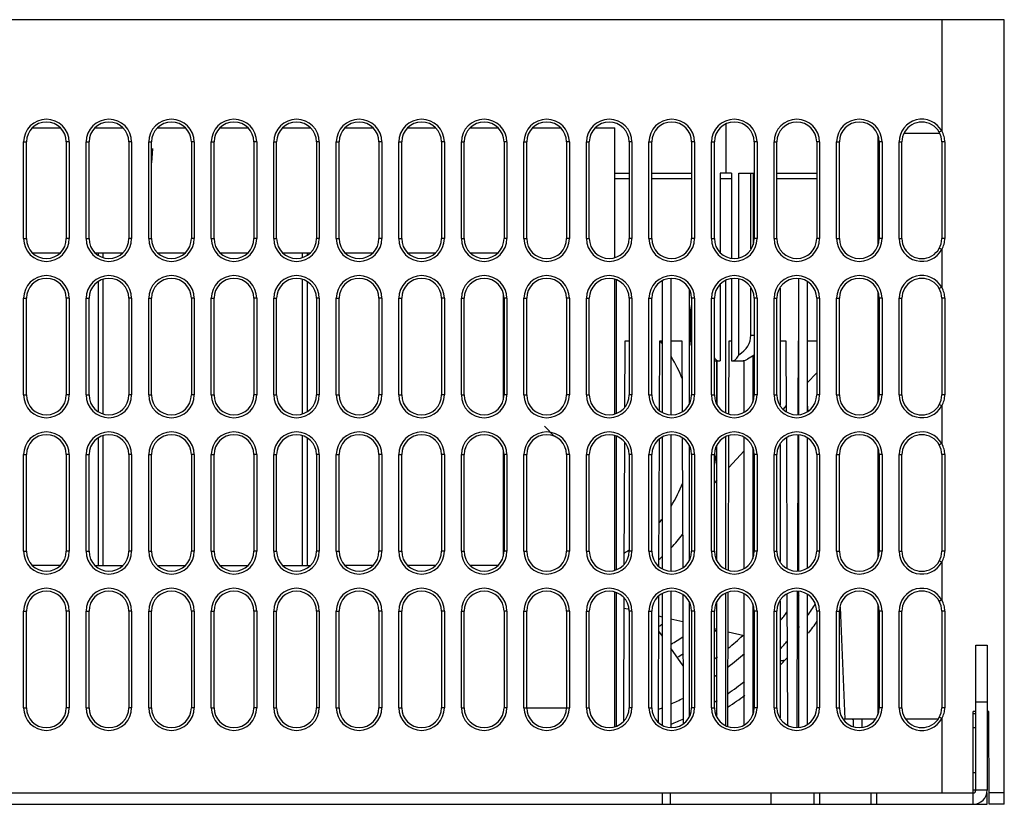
# Model space of a CAD drawing. Header units: millimetres. Extents: x 802 to 9345, y -804 to 1180.
# Tile 170 of 189: x 6777 to 6950, y 274 to 412. Entities that reach past the tile are written whole.
import ezdxf

# ---------------------------------------------------------------- set-up
doc = ezdxf.new("R2010")
doc.units = ezdxf.units.MM
doc.header["$LTSCALE"] = 30.734
doc.layers.get('0').update_dxf_attribs({"linetype": 'CONTINUOUS'})

msp = doc.modelspace()

# ---------------------------------------------------------------- linework, layer by layer
at = {"linetype": 'Continuous'}
for p, q in [((6949.86, 412.29), (6667.86, 412.29)), ((6938.86, 412.29), (6938.86, 392.73)), ((6949.86, 274.29), (6949.86, 412.29)), ((6778.98, 393.29), (6783.75, 393.29)), ((6789.98, 393.29), (6794.75, 393.29)), ((6800.98, 393.29), (6805.75, 393.29)), ((6811.98, 393.29), (6816.75, 393.29)), ((6822.98, 393.29), (6827.75, 393.29)), ((6833.98, 393.29), (6838.75, 393.29)), ((6844.98, 393.29), (6849.75, 393.29)), ((6855.98, 393.29), (6860.75, 393.29)), ((6866.98, 393.29), (6871.75, 393.29)), ((6877.98, 393.29), (6881.36, 393.29)), ((6881.36, 370.49), (6881.36, 393.29)), ((6900.86, 393.91), (6900.86, 385.29)), ((6927.64, 392.01), (6927.64, 372.59)), ((6938.5, 392.29), (6932.25, 392.29)), ((6938.86, 392.73), (6938.42, 392.49)), ((6777.36, 373.79), (6777.36, 390.79)), ((6777.36, 390.79), (6777.86, 390.79)), ((6777.86, 373.79), (6777.86, 390.79)), ((6784.86, 390.79), (6784.86, 373.79)), ((6785.36, 390.79), (6784.86, 390.79)), ((6785.36, 390.79), (6785.36, 373.79)), ((6788.36, 373.79), (6788.36, 390.79)), ((6788.36, 390.79), (6788.86, 390.79)), ((6788.86, 373.79), (6788.86, 390.79)), ((6795.86, 390.79), (6795.86, 373.79)), ((6796.36, 390.79), (6795.86, 390.79)), ((6796.36, 390.79), (6796.36, 373.79)), ((6799.36, 373.79), (6799.36, 390.79)), ((6799.36, 390.79), (6799.86, 390.79)), ((6799.86, 373.79), (6799.86, 390.79)), ((6806.86, 390.79), (6806.86, 373.79)), ((6807.36, 390.79), (6806.86, 390.79)), ((6807.36, 390.79), (6807.36, 373.79)), ((6810.36, 373.79), (6810.36, 390.79)), ((6810.36, 390.79), (6810.86, 390.79)), ((6810.86, 373.79), (6810.86, 390.79)), ((6818.36, 390.79), (6817.86, 390.79)), ((6817.86, 390.79), (6817.86, 373.79)), ((6818.36, 390.79), (6818.36, 373.79)), ((6821.36, 390.79), (6821.86, 390.79)), ((6821.36, 373.79), (6821.36, 390.79)), ((6821.86, 373.79), (6821.86, 390.79)), ((6829.36, 390.79), (6828.86, 390.79)), ((6828.86, 390.79), (6828.86, 373.79)), ((6829.36, 390.79), (6829.36, 373.79)), ((6832.36, 390.79), (6832.86, 390.79)), ((6832.36, 373.79), (6832.36, 390.79)), ((6832.86, 373.79), (6832.86, 390.79)), ((6840.36, 390.79), (6839.86, 390.79)), ((6839.86, 390.79), (6839.86, 373.79)), ((6840.36, 390.79), (6840.36, 373.79)), ((6843.36, 390.79), (6843.86, 390.79)), ((6843.36, 373.79), (6843.36, 390.79)), ((6843.86, 373.79), (6843.86, 390.79)), ((6851.36, 390.79), (6850.86, 390.79)), ((6850.86, 390.79), (6850.86, 373.79)), ((6851.36, 390.79), (6851.36, 373.79)), ((6854.36, 390.79), (6854.86, 390.79)), ((6854.36, 373.79), (6854.36, 390.79)), ((6854.86, 373.79), (6854.86, 390.79)), ((6862.36, 390.79), (6861.86, 390.79)), ((6861.86, 390.79), (6861.86, 373.79)), ((6862.36, 390.79), (6862.36, 373.79)), ((6865.36, 390.79), (6865.86, 390.79)), ((6865.36, 373.79), (6865.36, 390.79)), ((6865.86, 373.79), (6865.86, 390.79)), ((6873.36, 390.79), (6872.86, 390.79)), ((6872.86, 390.79), (6872.86, 373.79)), ((6873.36, 390.79), (6873.36, 373.79)), ((6876.36, 390.79), (6876.86, 390.79)), ((6876.36, 373.79), (6876.36, 390.79)), ((6876.86, 373.79), (6876.86, 390.79)), ((6884.36, 390.79), (6883.86, 390.79)), ((6883.86, 390.79), (6883.86, 373.79)), ((6884.36, 390.79), (6884.36, 373.79)), ((6887.36, 390.79), (6887.86, 390.79)), ((6887.36, 373.79), (6887.36, 390.79)), ((6887.86, 373.79), (6887.86, 390.79)), ((6895.36, 390.79), (6894.86, 390.79)), ((6894.86, 390.79), (6894.86, 373.79)), ((6895.36, 390.79), (6895.36, 373.79)), ((6898.36, 390.79), (6898.86, 390.79)), ((6898.36, 373.79), (6898.36, 390.79)), ((6898.86, 373.79), (6898.86, 390.79)), ((6906.36, 390.79), (6905.86, 390.79)), ((6905.86, 390.79), (6905.86, 373.79)), ((6906.36, 390.79), (6906.36, 373.79)), ((6909.36, 390.79), (6909.86, 390.79)), ((6909.36, 373.79), (6909.36, 390.79)), ((6909.86, 373.79), (6909.86, 390.79)), ((6917.36, 390.79), (6916.86, 390.79)), ((6916.86, 390.79), (6916.86, 373.79)), ((6917.36, 390.79), (6917.36, 373.79)), ((6920.36, 390.79), (6920.86, 390.79)), ((6920.36, 373.79), (6920.36, 390.79)), ((6920.86, 373.79), (6920.86, 390.79)), ((6928.36, 390.79), (6927.86, 390.79)), ((6927.86, 390.79), (6927.86, 373.79)), ((6928.36, 390.79), (6928.36, 373.79)), ((6931.36, 390.79), (6931.86, 390.79)), ((6931.36, 373.79), (6931.36, 390.79)), ((6931.86, 373.79), (6931.86, 390.79)), ((6939.39, 390.79), (6938.86, 390.79)), ((6938.86, 390.79), (6938.86, 373.79)), ((6939.39, 390.79), (6939.39, 373.79)), ((6800.01, 389.66), (6799.86, 387.13)), ((6881.36, 385.29), (6883.86, 385.29)), ((6887.86, 385.29), (6894.86, 385.29)), ((6901.86, 385.29), (6899.86, 385.29)), ((6899.86, 385.29), (6899.86, 371.39)), ((6901.86, 385.29), (6901.86, 370.35)), ((6903.19, 385.29), (6905.86, 385.29)), ((6903.19, 370.43), (6903.19, 385.29)), ((6905.29, 371.97), (6905.29, 385.29)), ((6905.68, 385.29), (6905.68, 372.72)), ((6909.86, 385.29), (6916.86, 385.29)), ((6883.86, 384.29), (6881.36, 384.29)), ((6894.86, 384.29), (6887.86, 384.29)), ((6901.86, 384.29), (6899.86, 384.29)), ((6905.86, 384.29), (6905.68, 384.29)), ((6916.86, 384.29), (6909.86, 384.29)), ((6777.36, 373.79), (6777.86, 373.79)), ((6785.36, 373.79), (6784.86, 373.79)), ((6788.36, 373.79), (6788.86, 373.79)), ((6796.36, 373.79), (6795.86, 373.79)), ((6799.36, 373.79), (6799.86, 373.79)), ((6807.36, 373.79), (6806.86, 373.79)), ((6810.36, 373.79), (6810.86, 373.79)), ((6818.36, 373.79), (6817.86, 373.79)), ((6821.36, 373.79), (6821.86, 373.79)), ((6829.36, 373.79), (6828.86, 373.79)), ((6832.36, 373.79), (6832.86, 373.79)), ((6840.36, 373.79), (6839.86, 373.79)), ((6843.36, 373.79), (6843.86, 373.79)), ((6851.36, 373.79), (6850.86, 373.79)), ((6854.36, 373.79), (6854.86, 373.79)), ((6862.36, 373.79), (6861.86, 373.79)), ((6865.36, 373.79), (6865.86, 373.79)), ((6873.36, 373.79), (6872.86, 373.79)), ((6876.36, 373.79), (6876.86, 373.79)), ((6884.36, 373.79), (6883.86, 373.79)), ((6887.36, 373.79), (6887.86, 373.79)), ((6895.36, 373.79), (6894.86, 373.79)), ((6898.36, 373.79), (6898.86, 373.79)), ((6906.36, 373.79), (6905.86, 373.79)), ((6909.36, 373.79), (6909.86, 373.79)), ((6917.36, 373.79), (6916.86, 373.79)), ((6920.36, 373.79), (6920.86, 373.79)), ((6928.36, 373.79), (6927.86, 373.79)), ((6931.36, 373.79), (6931.86, 373.79)), ((6939.39, 373.79), (6938.86, 373.79)), ((6778.98, 371.29), (6783.74, 371.29)), ((6789.98, 371.29), (6794.74, 371.29)), ((6790.44, 371.29), (6790.44, 370.91)), ((6791.3, 371.29), (6791.3, 370.51)), ((6800.98, 371.29), (6805.74, 371.29)), ((6811.98, 371.29), (6816.74, 371.29)), ((6822.98, 371.29), (6827.74, 371.29)), ((6826.43, 370.51), (6826.43, 371.29)), ((6827.28, 370.9), (6827.28, 371.29)), ((6833.98, 371.29), (6838.74, 371.29)), ((6844.98, 371.29), (6849.74, 371.29)), ((6855.98, 371.29), (6860.74, 371.29)), ((6938.86, 371.86), (6938.42, 372.1)), ((6938.86, 371.86), (6938.86, 365.23)), ((6790.44, 366.19), (6790.44, 343.41)), ((6791.3, 366.58), (6791.3, 343.01)), ((6826.43, 343.01), (6826.43, 366.57)), ((6827.28, 343.4), (6827.28, 366.18)), ((6881.36, 342.99), (6881.36, 366.6)), ((6881.61, 366.51), (6881.61, 343.08)), ((6889.71, 343.23), (6889.71, 366.36)), ((6891.21, 366.74), (6891.21, 342.85)), ((6899.86, 365.69), (6899.86, 352.29)), ((6900.81, 366.4), (6900.81, 343.19)), ((6901.86, 366.74), (6901.86, 352.29)), ((6903.19, 353.35), (6903.19, 366.66)), ((6913.71, 342.85), (6913.71, 366.74)), ((6915.21, 366.24), (6915.21, 343.34)), ((6861.72, 364.12), (6861.72, 345.46)), ((6894.51, 344.86), (6894.51, 364.73)), ((6905.29, 356.79), (6905.29, 365.12)), ((6910.41, 365.08), (6910.41, 344.51)), ((6927.64, 364.51), (6927.64, 345.09)), ((6938.86, 365.23), (6938.42, 364.99)), ((6777.36, 346.29), (6777.36, 363.29)), ((6777.36, 363.29), (6777.86, 363.29)), ((6777.86, 346.29), (6777.86, 363.29)), ((6785.36, 363.29), (6784.86, 363.29)), ((6784.86, 363.29), (6784.86, 346.29)), ((6785.36, 363.29), (6785.36, 346.29)), ((6788.36, 363.29), (6788.86, 363.29)), ((6788.36, 346.29), (6788.36, 363.29)), ((6788.86, 346.29), (6788.86, 363.29)), ((6796.36, 363.29), (6795.86, 363.29)), ((6795.86, 363.29), (6795.86, 346.29)), ((6796.36, 363.29), (6796.36, 346.29)), ((6799.36, 363.29), (6799.86, 363.29)), ((6799.36, 346.29), (6799.36, 363.29)), ((6799.86, 346.29), (6799.86, 363.29)), ((6807.36, 363.29), (6806.86, 363.29)), ((6806.86, 363.29), (6806.86, 346.29)), ((6807.36, 363.29), (6807.36, 346.29)), ((6810.36, 363.29), (6810.86, 363.29)), ((6810.36, 346.29), (6810.36, 363.29)), ((6810.86, 346.29), (6810.86, 363.29)), ((6818.36, 363.29), (6817.86, 363.29)), ((6817.86, 363.29), (6817.86, 346.29)), ((6818.36, 363.29), (6818.36, 346.29)), ((6821.36, 363.29), (6821.86, 363.29)), ((6821.36, 346.29), (6821.36, 363.29)), ((6821.86, 346.29), (6821.86, 363.29)), ((6829.36, 363.29), (6828.86, 363.29)), ((6828.86, 363.29), (6828.86, 346.29)), ((6829.36, 363.29), (6829.36, 346.29)), ((6832.36, 363.29), (6832.86, 363.29)), ((6832.36, 346.29), (6832.36, 363.29)), ((6832.86, 346.29), (6832.86, 363.29)), ((6840.36, 363.29), (6839.86, 363.29)), ((6839.86, 363.29), (6839.86, 346.29)), ((6840.36, 363.29), (6840.36, 346.29)), ((6843.36, 363.29), (6843.86, 363.29)), ((6843.36, 346.29), (6843.36, 363.29)), ((6843.86, 346.29), (6843.86, 363.29)), ((6851.36, 363.29), (6850.86, 363.29)), ((6850.86, 363.29), (6850.86, 346.29)), ((6851.36, 363.29), (6851.36, 346.29)), ((6854.36, 363.29), (6854.86, 363.29)), ((6854.36, 346.29), (6854.36, 363.29)), ((6854.86, 346.29), (6854.86, 363.29)), ((6862.36, 363.29), (6861.86, 363.29)), ((6861.86, 363.29), (6861.86, 346.29)), ((6862.36, 363.29), (6862.36, 346.29)), ((6865.36, 363.29), (6865.86, 363.29)), ((6865.36, 346.29), (6865.36, 363.29)), ((6865.86, 346.29), (6865.86, 363.29)), ((6873.36, 363.29), (6872.86, 363.29)), ((6872.86, 363.29), (6872.86, 346.29)), ((6873.36, 363.29), (6873.36, 346.29)), ((6876.36, 363.29), (6876.86, 363.29)), ((6876.36, 346.29), (6876.36, 363.29)), ((6876.86, 346.29), (6876.86, 363.29)), ((6884.36, 363.29), (6883.86, 363.29)), ((6883.86, 363.29), (6883.86, 346.29)), ((6884.36, 363.29), (6884.36, 346.29)), ((6887.36, 363.29), (6887.86, 363.29)), ((6887.36, 346.29), (6887.36, 363.29)), ((6887.86, 346.29), (6887.86, 363.29)), ((6894.86, 362.18), (6894.66, 361.29)), ((6895.36, 363.29), (6894.86, 363.29)), ((6894.86, 363.29), (6894.86, 346.29)), ((6895.36, 363.29), (6895.36, 346.29)), ((6898.36, 363.29), (6898.86, 363.29)), ((6898.36, 346.29), (6898.36, 363.29)), ((6898.86, 346.29), (6898.86, 363.29)), ((6906.36, 363.29), (6905.86, 363.29)), ((6905.86, 363.29), (6905.86, 346.29)), ((6906.36, 363.29), (6906.36, 346.29)), ((6909.36, 363.29), (6909.86, 363.29)), ((6909.36, 346.29), (6909.36, 363.29)), ((6909.86, 346.29), (6909.86, 363.29)), ((6917.36, 363.29), (6916.86, 363.29)), ((6916.86, 363.29), (6916.86, 346.29)), ((6917.36, 363.29), (6917.36, 346.29)), ((6920.36, 363.29), (6920.86, 363.29)), ((6920.36, 346.29), (6920.36, 363.29)), ((6920.86, 346.29), (6920.86, 363.29)), ((6928.36, 363.29), (6927.86, 363.29)), ((6927.86, 363.29), (6927.86, 346.29)), ((6928.36, 363.29), (6928.36, 346.29)), ((6931.36, 363.29), (6931.86, 363.29)), ((6931.36, 346.29), (6931.36, 363.29)), ((6931.86, 346.29), (6931.86, 363.29)), ((6939.39, 363.29), (6938.86, 363.29)), ((6938.86, 363.29), (6938.86, 346.29)), ((6939.39, 363.29), (6939.39, 346.29)), ((6894.66, 356.79), (6894.66, 361.29)), ((6894.66, 356.79), (6894.86, 356.79)), ((6905.29, 356.79), (6905.86, 356.79)), ((6883.12, 344.17), (6883.16, 355.79)), ((6883.16, 355.79), (6883.86, 355.79)), ((6889.22, 343.59), (6889.26, 355.79)), ((6889.26, 355.79), (6889.71, 355.79)), ((6891.21, 355.79), (6893.16, 355.79)), ((6893.16, 355.79), (6893.21, 343.34)), ((6901.42, 342.97), (6901.46, 355.79)), ((6901.46, 355.79), (6901.86, 355.79)), ((6910.41, 355.79), (6911.46, 355.79)), ((6911.46, 355.79), (6911.51, 343.35)), ((6913.62, 342.85), (6913.66, 355.79)), ((6913.66, 355.79), (6913.71, 355.79)), ((6915.21, 355.79), (6916.86, 355.79)), ((6898.86, 352.29), (6899.86, 352.29)), ((6899.27, 352.29), (6899.3, 344.7)), ((6899.31, 344.68), (6899.31, 352.29)), ((6901.86, 352.29), (6903.94, 352.29)), ((6904.11, 343.27), (6904.11, 352.34)), ((6905.61, 353.13), (6905.61, 345.04)), ((6916.86, 350.2), (6915.21, 348.42)), ((6913.71, 346.81), (6913.63, 346.72)), ((6777.36, 346.29), (6777.86, 346.29)), ((6785.36, 346.29), (6784.86, 346.29)), ((6788.36, 346.29), (6788.86, 346.29)), ((6796.36, 346.29), (6795.86, 346.29)), ((6799.36, 346.29), (6799.86, 346.29)), ((6807.36, 346.29), (6806.86, 346.29)), ((6810.36, 346.29), (6810.86, 346.29)), ((6818.36, 346.29), (6817.86, 346.29)), ((6821.36, 346.29), (6821.86, 346.29)), ((6829.36, 346.29), (6828.86, 346.29)), ((6832.36, 346.29), (6832.86, 346.29)), ((6840.36, 346.29), (6839.86, 346.29)), ((6843.36, 346.29), (6843.86, 346.29)), ((6851.36, 346.29), (6850.86, 346.29)), ((6854.36, 346.29), (6854.86, 346.29)), ((6862.36, 346.29), (6861.86, 346.29)), ((6865.36, 346.29), (6865.86, 346.29)), ((6873.36, 346.29), (6872.86, 346.29)), ((6876.36, 346.29), (6876.86, 346.29)), ((6884.36, 346.29), (6883.86, 346.29)), ((6887.36, 346.29), (6887.86, 346.29)), ((6895.36, 346.29), (6894.86, 346.29)), ((6898.36, 346.29), (6898.86, 346.29)), ((6906.36, 346.29), (6905.86, 346.29)), ((6909.36, 346.29), (6909.86, 346.29)), ((6917.36, 346.29), (6916.86, 346.29)), ((6920.36, 346.29), (6920.86, 346.29)), ((6928.36, 346.29), (6927.86, 346.29)), ((6931.36, 346.29), (6931.86, 346.29)), ((6939.39, 346.29), (6938.86, 346.29)), ((6911.5, 344.43), (6910.94, 343.82)), ((6938.86, 344.36), (6938.42, 344.6)), ((6938.86, 344.36), (6938.86, 337.73)), ((6870.76, 339), (6868.97, 340.79)), ((6790.44, 338.69), (6790.44, 316.29)), ((6791.3, 339.08), (6791.3, 316.29)), ((6826.43, 316.29), (6826.43, 339.07)), ((6827.28, 316.29), (6827.28, 338.68)), ((6881.36, 315.49), (6881.36, 339.1)), ((6881.61, 339.01), (6881.61, 315.58)), ((6883.02, 316.53), (6883.1, 337.95)), ((6889.12, 316.18), (6889.2, 338.48)), ((6889.71, 315.73), (6889.71, 338.86)), ((6891.21, 339.24), (6891.21, 315.35)), ((6893.22, 338.73), (6893.3, 315.92)), ((6900.81, 338.9), (6900.81, 315.69)), ((6901.32, 315.51), (6901.4, 339.11)), ((6904.11, 315.77), (6904.11, 338.82)), ((6911.52, 338.75), (6911.61, 315.77)), ((6913.52, 315.35), (6913.6, 339.24)), ((6913.71, 315.35), (6913.71, 339.24)), ((6915.21, 338.74), (6915.21, 315.84)), ((6861.72, 336.62), (6861.72, 317.96)), ((6894.51, 317.36), (6894.51, 337.23)), ((6899.31, 317.18), (6899.31, 337.4)), ((6904.11, 336.47), (6901.38, 333.53)), ((6905.61, 337.06), (6905.61, 317.54)), ((6910.41, 337.58), (6910.41, 317.01)), ((6927.64, 337.01), (6927.64, 317.59)), ((6938.86, 337.73), (6938.42, 337.49)), ((6777.36, 335.79), (6777.86, 335.79)), ((6777.36, 318.79), (6777.36, 335.79)), ((6777.86, 318.79), (6777.86, 335.79)), ((6785.36, 335.79), (6784.86, 335.79)), ((6784.86, 335.79), (6784.86, 318.79)), ((6785.36, 335.79), (6785.36, 318.79)), ((6788.36, 335.79), (6788.86, 335.79)), ((6788.36, 318.79), (6788.36, 335.79)), ((6788.86, 318.79), (6788.86, 335.79)), ((6796.36, 335.79), (6795.86, 335.79)), ((6795.86, 335.79), (6795.86, 318.79)), ((6796.36, 335.79), (6796.36, 318.79)), ((6799.36, 335.79), (6799.86, 335.79)), ((6799.36, 318.79), (6799.36, 335.79)), ((6799.86, 318.79), (6799.86, 335.79)), ((6807.36, 335.79), (6806.86, 335.79)), ((6806.86, 335.79), (6806.86, 318.79)), ((6807.36, 335.79), (6807.36, 318.79)), ((6810.36, 335.79), (6810.86, 335.79)), ((6810.36, 318.79), (6810.36, 335.79)), ((6810.86, 318.79), (6810.86, 335.79)), ((6818.36, 335.79), (6817.86, 335.79)), ((6817.86, 335.79), (6817.86, 318.79)), ((6818.36, 335.79), (6818.36, 318.79)), ((6821.36, 335.79), (6821.86, 335.79)), ((6821.36, 318.79), (6821.36, 335.79)), ((6821.86, 318.79), (6821.86, 335.79)), ((6829.36, 335.79), (6828.86, 335.79)), ((6828.86, 335.79), (6828.86, 318.79)), ((6829.36, 335.79), (6829.36, 318.79)), ((6832.36, 335.79), (6832.86, 335.79)), ((6832.36, 318.79), (6832.36, 335.79)), ((6832.86, 318.79), (6832.86, 335.79)), ((6840.36, 335.79), (6839.86, 335.79)), ((6839.86, 335.79), (6839.86, 318.79)), ((6840.36, 335.79), (6840.36, 318.79)), ((6843.36, 335.79), (6843.86, 335.79)), ((6843.36, 318.79), (6843.36, 335.79)), ((6843.86, 318.79), (6843.86, 335.79)), ((6851.36, 335.79), (6850.86, 335.79)), ((6850.86, 335.79), (6850.86, 318.79)), ((6851.36, 335.79), (6851.36, 318.79)), ((6854.36, 335.79), (6854.86, 335.79)), ((6854.36, 318.79), (6854.36, 335.79)), ((6854.86, 318.79), (6854.86, 335.79)), ((6862.36, 335.79), (6861.86, 335.79)), ((6861.86, 335.79), (6861.86, 318.79)), ((6862.36, 335.79), (6862.36, 318.79)), ((6865.36, 335.79), (6865.86, 335.79)), ((6865.36, 318.79), (6865.36, 335.79)), ((6865.86, 318.79), (6865.86, 335.79)), ((6873.36, 335.79), (6872.86, 335.79)), ((6872.86, 335.79), (6872.86, 318.79)), ((6873.36, 335.79), (6873.36, 318.79)), ((6876.36, 335.79), (6876.86, 335.79)), ((6876.36, 318.79), (6876.36, 335.79)), ((6876.86, 318.79), (6876.86, 335.79)), ((6884.36, 335.79), (6883.86, 335.79)), ((6883.86, 335.79), (6883.86, 318.79)), ((6884.36, 335.79), (6884.36, 318.79)), ((6887.36, 335.79), (6887.86, 335.79)), ((6887.36, 318.79), (6887.36, 335.79)), ((6887.86, 318.79), (6887.86, 335.79)), ((6895.36, 335.79), (6894.86, 335.79)), ((6894.86, 335.79), (6894.86, 318.79)), ((6895.36, 335.79), (6895.36, 318.79)), ((6898.36, 335.79), (6898.86, 335.79)), ((6898.36, 318.79), (6898.36, 335.79)), ((6898.86, 318.79), (6898.86, 335.79)), ((6906.36, 335.79), (6905.86, 335.79)), ((6905.86, 335.79), (6905.86, 318.79)), ((6906.36, 335.79), (6906.36, 318.79)), ((6909.36, 335.79), (6909.86, 335.79)), ((6909.36, 318.79), (6909.36, 335.79)), ((6909.86, 318.79), (6909.86, 335.79)), ((6917.36, 335.79), (6916.86, 335.79)), ((6916.86, 335.79), (6916.86, 318.79)), ((6917.36, 335.79), (6917.36, 318.79)), ((6920.36, 335.79), (6920.86, 335.79)), ((6920.36, 318.79), (6920.36, 335.79)), ((6920.86, 318.79), (6920.86, 335.79)), ((6928.36, 335.79), (6927.86, 335.79)), ((6927.86, 335.79), (6927.86, 318.79)), ((6928.36, 335.79), (6928.36, 318.79)), ((6931.36, 335.79), (6931.86, 335.79)), ((6931.36, 318.79), (6931.36, 335.79)), ((6931.86, 318.79), (6931.86, 335.79)), ((6939.39, 335.79), (6938.86, 335.79)), ((6938.86, 335.79), (6938.86, 318.79)), ((6939.39, 335.79), (6939.39, 318.79)), ((6899.31, 331.3), (6898.86, 330.82)), ((6777.36, 318.79), (6777.86, 318.79)), ((6785.36, 318.79), (6784.86, 318.79)), ((6788.36, 318.79), (6788.86, 318.79)), ((6796.36, 318.79), (6795.86, 318.79)), ((6799.36, 318.79), (6799.86, 318.79)), ((6807.36, 318.79), (6806.86, 318.79)), ((6810.36, 318.79), (6810.86, 318.79)), ((6818.36, 318.79), (6817.86, 318.79)), ((6821.36, 318.79), (6821.86, 318.79)), ((6829.36, 318.79), (6828.86, 318.79)), ((6832.36, 318.79), (6832.86, 318.79)), ((6840.36, 318.79), (6839.86, 318.79)), ((6843.36, 318.79), (6843.86, 318.79)), ((6851.36, 318.79), (6850.86, 318.79)), ((6854.36, 318.79), (6854.86, 318.79)), ((6862.36, 318.79), (6861.86, 318.79)), ((6865.36, 318.79), (6865.86, 318.79)), ((6873.36, 318.79), (6872.86, 318.79)), ((6876.36, 318.79), (6876.86, 318.79)), ((6884.36, 318.79), (6883.86, 318.79)), ((6887.36, 318.79), (6887.86, 318.79)), ((6895.36, 318.79), (6894.86, 318.79)), ((6898.36, 318.79), (6898.86, 318.79)), ((6906.36, 318.79), (6905.86, 318.79)), ((6909.36, 318.79), (6909.86, 318.79)), ((6917.36, 318.79), (6916.86, 318.79)), ((6920.36, 318.79), (6920.86, 318.79)), ((6928.36, 318.79), (6927.86, 318.79)), ((6931.36, 318.79), (6931.86, 318.79)), ((6939.39, 318.79), (6938.86, 318.79)), ((6938.86, 316.86), (6938.42, 317.1)), ((6783.74, 316.29), (6778.98, 316.29)), ((6789.98, 316.29), (6794.74, 316.29)), ((6800.98, 316.29), (6805.74, 316.29)), ((6811.98, 316.29), (6816.74, 316.29)), ((6822.98, 316.29), (6827.74, 316.29)), ((6838.74, 316.29), (6833.98, 316.29)), ((6849.74, 316.29), (6844.98, 316.29)), ((6860.74, 316.29), (6855.98, 316.29)), ((6938.86, 316.86), (6938.86, 310.23)), ((6881.36, 287.99), (6881.36, 311.6)), ((6881.61, 311.51), (6881.61, 288.08)), ((6882.92, 288.95), (6883, 310.58)), ((6889.02, 288.76), (6889.1, 310.9)), ((6889.71, 288.23), (6889.71, 311.36)), ((6891.21, 311.74), (6891.21, 287.85)), ((6893.32, 311.15), (6893.4, 288.51)), ((6900.81, 311.4), (6900.81, 288.19)), ((6901.22, 288.04), (6901.3, 311.58)), ((6904.11, 288.27), (6904.11, 311.32)), ((6910.41, 310.08), (6910.41, 289.51)), ((6911.62, 311.33), (6911.7, 288.23)), ((6913.42, 287.85), (6913.5, 311.74)), ((6913.71, 287.85), (6913.71, 311.74)), ((6915.21, 311.24), (6915.21, 288.34)), ((6938.86, 310.23), (6938.42, 309.99)), ((6777.36, 308.29), (6777.86, 308.29)), ((6777.36, 291.29), (6777.36, 308.29)), ((6777.86, 291.29), (6777.86, 308.29)), ((6785.36, 308.29), (6784.86, 308.29)), ((6784.86, 308.29), (6784.86, 291.29)), ((6785.36, 308.29), (6785.36, 291.29)), ((6788.36, 308.29), (6788.86, 308.29)), ((6788.36, 291.29), (6788.36, 308.29)), ((6788.86, 291.29), (6788.86, 308.29)), ((6796.36, 308.29), (6795.86, 308.29)), ((6795.86, 308.29), (6795.86, 291.29)), ((6796.36, 308.29), (6796.36, 291.29)), ((6799.36, 308.29), (6799.86, 308.29)), ((6799.36, 291.29), (6799.36, 308.29)), ((6799.86, 291.29), (6799.86, 308.29)), ((6807.36, 308.29), (6806.86, 308.29)), ((6806.86, 308.29), (6806.86, 291.29)), ((6807.36, 308.29), (6807.36, 291.29)), ((6810.36, 308.29), (6810.86, 308.29)), ((6810.36, 291.29), (6810.36, 308.29)), ((6810.86, 291.29), (6810.86, 308.29)), ((6818.36, 308.29), (6817.86, 308.29)), ((6817.86, 308.29), (6817.86, 291.29)), ((6818.36, 308.29), (6818.36, 291.29)), ((6821.36, 308.29), (6821.86, 308.29)), ((6821.36, 291.29), (6821.36, 308.29)), ((6821.86, 291.29), (6821.86, 308.29)), ((6829.36, 308.29), (6828.86, 308.29)), ((6828.86, 308.29), (6828.86, 291.29)), ((6829.36, 308.29), (6829.36, 291.29)), ((6832.36, 308.29), (6832.86, 308.29)), ((6832.36, 291.29), (6832.36, 308.29)), ((6832.86, 291.29), (6832.86, 308.29)), ((6840.36, 308.29), (6839.86, 308.29)), ((6839.86, 308.29), (6839.86, 291.29)), ((6840.36, 308.29), (6840.36, 291.29)), ((6843.36, 308.29), (6843.86, 308.29)), ((6843.36, 291.29), (6843.36, 308.29)), ((6843.86, 291.29), (6843.86, 308.29)), ((6851.36, 308.29), (6850.86, 308.29)), ((6850.86, 308.29), (6850.86, 291.29)), ((6851.36, 308.29), (6851.36, 291.29)), ((6854.36, 308.29), (6854.86, 308.29)), ((6854.36, 291.29), (6854.36, 308.29)), ((6854.86, 291.29), (6854.86, 308.29)), ((6862.36, 308.29), (6861.86, 308.29)), ((6861.86, 308.29), (6861.86, 291.29)), ((6862.36, 308.29), (6862.36, 291.29)), ((6865.36, 308.29), (6865.86, 308.29)), ((6865.36, 291.29), (6865.36, 308.29)), ((6865.86, 291.29), (6865.86, 308.29)), ((6873.36, 308.29), (6872.86, 308.29)), ((6872.86, 308.29), (6872.86, 291.29)), ((6873.36, 308.29), (6873.36, 291.29)), ((6876.36, 308.29), (6876.86, 308.29)), ((6876.36, 291.29), (6876.36, 308.29)), ((6876.86, 291.29), (6876.86, 308.29)), ((6883.92, 308.54), (6882.99, 308.76)), ((6884.36, 308.29), (6883.86, 308.29)), ((6883.86, 308.29), (6883.86, 291.29)), ((6884.36, 308.29), (6884.36, 291.29)), ((6887.36, 308.29), (6887.86, 308.29)), ((6887.36, 291.29), (6887.36, 308.29)), ((6887.86, 291.29), (6887.86, 308.29)), ((6894.51, 289.86), (6894.51, 309.73)), ((6895.36, 308.29), (6894.86, 308.29)), ((6894.86, 308.29), (6894.86, 291.29)), ((6895.36, 308.29), (6895.36, 291.29)), ((6898.36, 308.29), (6898.86, 308.29)), ((6898.36, 291.29), (6898.36, 308.29)), ((6898.86, 291.29), (6898.86, 308.29)), ((6899.31, 289.68), (6899.31, 309.9)), ((6905.61, 309.56), (6905.61, 290.04)), ((6906.36, 308.29), (6905.86, 308.29)), ((6905.86, 308.29), (6905.86, 291.29)), ((6906.36, 308.29), (6906.36, 291.29)), ((6909.36, 308.29), (6909.86, 308.29)), ((6909.36, 291.29), (6909.36, 308.29)), ((6909.86, 291.29), (6909.86, 308.29)), ((6917.36, 308.29), (6916.86, 308.29)), ((6916.86, 308.29), (6916.86, 291.29)), ((6917.36, 308.29), (6917.36, 291.29)), ((6920.36, 308.29), (6920.86, 308.29)), ((6920.36, 291.29), (6920.36, 308.29)), ((6920.86, 291.29), (6920.86, 308.29)), ((6920.98, 308.97), (6921.82, 289.29)), ((6927.64, 309.51), (6927.64, 290.09)), ((6928.36, 308.29), (6927.86, 308.29)), ((6927.86, 308.29), (6927.86, 291.29)), ((6928.36, 308.29), (6928.36, 291.29)), ((6931.36, 308.29), (6931.86, 308.29)), ((6931.36, 291.29), (6931.36, 308.29)), ((6931.86, 291.29), (6931.86, 308.29)), ((6939.39, 308.29), (6938.86, 308.29)), ((6938.86, 308.29), (6938.86, 291.29)), ((6939.39, 308.29), (6939.39, 291.29)), ((6889.71, 307.22), (6889.09, 307.36)), ((6893.34, 306.39), (6891.21, 306.88)), ((6899.31, 305.02), (6898.86, 305.13)), ((6889.71, 303.87), (6889.08, 304.77)), ((6904.11, 303.93), (6901.28, 304.57)), ((6893.37, 298.67), (6891.21, 301.74)), ((6944.86, 302.29), (6946.86, 302.29)), ((6944.86, 276.79), (6944.86, 302.29)), ((6946.86, 302.29), (6946.86, 276.79)), ((6777.36, 291.29), (6777.86, 291.29)), ((6785.36, 291.29), (6784.86, 291.29)), ((6788.36, 291.29), (6788.86, 291.29)), ((6796.36, 291.29), (6795.86, 291.29)), ((6799.36, 291.29), (6799.86, 291.29)), ((6807.36, 291.29), (6806.86, 291.29)), ((6810.36, 291.29), (6810.86, 291.29)), ((6818.36, 291.29), (6817.86, 291.29)), ((6821.36, 291.29), (6821.86, 291.29)), ((6829.36, 291.29), (6828.86, 291.29)), ((6832.36, 291.29), (6832.86, 291.29)), ((6840.36, 291.29), (6839.86, 291.29)), ((6843.36, 291.29), (6843.86, 291.29)), ((6851.36, 291.29), (6850.86, 291.29)), ((6854.36, 291.29), (6854.86, 291.29)), ((6862.36, 291.29), (6861.86, 291.29)), ((6865.36, 291.29), (6873.36, 291.29)), ((6876.36, 291.29), (6876.86, 291.29)), ((6884.36, 291.29), (6883.86, 291.29)), ((6887.36, 291.29), (6887.86, 291.29)), ((6895.36, 291.29), (6894.86, 291.29)), ((6898.36, 291.29), (6898.86, 291.29)), ((6906.36, 291.29), (6905.86, 291.29)), ((6909.36, 291.29), (6909.86, 291.29)), ((6917.36, 291.29), (6916.86, 291.29)), ((6920.36, 291.29), (6920.86, 291.29)), ((6928.36, 291.29), (6927.86, 291.29)), ((6931.36, 291.29), (6931.86, 291.29)), ((6939.39, 291.29), (6938.86, 291.29)), ((6944.86, 292.29), (6946.86, 292.29)), ((6927.19, 289.29), (6921.82, 289.29)), ((6923.31, 288.01), (6923.31, 289.29)), ((6924.81, 289.29), (6924.81, 287.85)), ((6938.21, 289.29), (6932.52, 289.29)), ((6938.86, 289.36), (6938.42, 289.6)), ((6938.86, 289.36), (6938.86, 276.29)), ((6944.86, 290.59), (6944.36, 290.59)), ((6944.36, 274.29), (6944.36, 290.59)), ((6944.36, 290.29), (6944.86, 290.29)), ((6947.13, 290.59), (6946.86, 290.59)), ((6947.18, 274.29), (6947.13, 290.59)), ((6944.86, 287.74), (6944.36, 287.74)), ((6944.86, 279.84), (6944.36, 279.84)), ((6673.36, 276.29), (6944.36, 276.29)), ((6889.66, 276.29), (6889.66, 274.29)), ((6891.16, 274.29), (6891.16, 276.29)), ((6908.86, 274.29), (6908.86, 276.29)), ((6916.36, 276.29), (6916.36, 274.29)), ((6917.36, 276.29), (6917.36, 274.29)), ((6926.36, 276.29), (6926.36, 274.29)), ((6927.36, 276.29), (6927.36, 274.29)), ((6946.86, 276.79), (6944.36, 276.79)), ((6946.86, 274.29), (6946.86, 276.29)), ((6949.86, 276.29), (6947.17, 276.29)), ((6670.86, 274.29), (6946.86, 274.29)), ((6949.86, 274.29), (6947.18, 274.29))]:
    msp.add_line(p, q, dxfattribs=at)
for centre, radius, start, end in [((6781.36, 390.79), 4, 0, 180), ((6781.36, 390.79), 3.5, 0, 180), ((6792.36, 390.79), 4, 0, 180), ((6792.36, 390.79), 3.5, 0, 180), ((6803.36, 390.79), 4, 0, 180), ((6803.36, 390.79), 3.5, 0, 180), ((6814.36, 390.79), 4, 0, 180), ((6814.36, 390.79), 3.5, 0, 180), ((6825.36, 390.79), 4, 0, 180), ((6825.36, 390.79), 3.5, 0, 180), ((6836.36, 390.79), 4, 0, 180), ((6836.36, 390.79), 3.5, 0, 180), ((6847.36, 390.79), 4, 0, 180), ((6847.36, 390.79), 3.5, 0, 180), ((6858.36, 390.79), 4, 0, 180), ((6858.36, 390.79), 3.5, 0, 180), ((6869.36, 390.79), 4, 0, 180), ((6869.36, 390.79), 3.5, 0, 180), ((6880.36, 390.79), 4, 0, 180), ((6880.36, 390.79), 3.5, 0, 180), ((6891.36, 390.79), 4, 0, 180), ((6891.36, 390.79), 3.5, 0, 180), ((6902.36, 390.79), 4, 0, 180), ((6902.36, 390.79), 3.5, 0, 180), ((6913.36, 390.79), 4, 0, 180), ((6913.36, 390.79), 3.5, 0, 180), ((6924.36, 390.79), 4, 0, 180), ((6924.36, 390.79), 3.5, 0, 180), ((6935.36, 390.79), 4, 28.955, 180), ((6935.36, 390.79), 3.5, 359.9965, 180), ((6935.48, 390.77), 3.91, 14.4024, 30.0943), ((6935.54, 390.79), 3.84, 0.0402, 14.31), ((6781.36, 373.79), 4, 180, 0), ((6781.36, 373.79), 3.5, 180, 0), ((6792.36, 373.79), 4, 180, 0), ((6792.36, 373.79), 3.5, 180, 0), ((6803.36, 373.79), 4, 180, 0), ((6803.36, 373.79), 3.5, 180, 0), ((6814.36, 373.79), 4, 180, 0), ((6814.36, 373.79), 3.5, 180, 0), ((6825.36, 373.79), 4, 180, 0), ((6825.36, 373.79), 3.5, 180, 0), ((6836.36, 373.79), 4, 180, 0), ((6836.36, 373.79), 3.5, 180, 0), ((6847.36, 373.79), 4, 180, 0), ((6847.36, 373.79), 3.5, 180, 0), ((6858.36, 373.79), 4, 180, 0), ((6858.36, 373.79), 3.5, 180, 0), ((6869.36, 373.79), 4, 180, 0), ((6869.36, 373.79), 3.5, 180, 0), ((6880.36, 373.79), 4, 180, 0), ((6880.36, 373.79), 3.5, 180, 0), ((6891.36, 373.79), 4, 180, 0), ((6891.36, 373.79), 3.5, 180, 0), ((6902.36, 373.79), 4, 180, 0), ((6902.36, 373.79), 3.5, 180, 0), ((6913.36, 373.79), 4, 180, 0), ((6913.36, 373.79), 3.5, 180, 0), ((6924.36, 373.79), 4, 180, 0), ((6924.36, 373.79), 3.5, 180, 0), ((6935.36, 373.79), 4, 180, 331.045), ((6935.36, 373.79), 3.5, 180, 0.0032), ((6935.48, 373.82), 3.91, 329.896, 345.5185), ((6935.54, 373.8), 3.85, 345.596, 359.9551), ((6781.36, 363.29), 4, 0, 180), ((6792.36, 363.29), 4, 0, 180), ((6803.36, 363.29), 4, 0, 180), ((6814.36, 363.29), 4, 0, 180), ((6825.36, 363.29), 4, 0, 180), ((6836.36, 363.29), 4, 0, 180), ((6847.36, 363.29), 4, 0, 180), ((6858.36, 363.29), 4, 0, 180), ((6869.36, 363.29), 4, 0, 180), ((6880.36, 363.29), 4, 0, 180), ((6891.36, 363.29), 4, 0, 180), ((6902.36, 363.29), 4, 0, 180), ((6913.36, 363.29), 4, 0, 180), ((6924.36, 363.29), 4, 0, 180), ((6935.36, 363.29), 4, 28.955, 180), ((6781.36, 363.29), 3.5, 0, 180), ((6792.36, 363.29), 3.5, 0, 180), ((6803.36, 363.29), 3.5, 0, 180), ((6814.36, 363.29), 3.5, 0, 180), ((6825.36, 363.29), 3.5, 0, 180), ((6836.36, 363.29), 3.5, 0, 180), ((6847.36, 363.29), 3.5, 0, 180), ((6858.36, 363.29), 3.5, 0, 180), ((6869.36, 363.29), 3.5, 0, 180), ((6880.36, 363.29), 3.5, 0, 180), ((6891.36, 363.29), 3.5, 0, 180), ((6902.36, 363.29), 3.5, 0, 180), ((6913.36, 363.29), 3.5, 0, 180), ((6924.36, 363.29), 3.5, 0, 180), ((6935.36, 363.29), 3.5, 359.9965, 180), ((6935.48, 363.27), 3.91, 14.4024, 30.0943), ((6935.54, 363.29), 3.84, 0.0402, 14.31), ((6869.86, 339.89), 25.12, 37.8047, 39.3373), ((6869.86, 339.89), 25.12, 21.4348, 31.5321), ((6781.36, 346.29), 4, 180, 0), ((6781.36, 346.29), 3.5, 180, 0), ((6792.36, 346.29), 4, 180, 0), ((6792.36, 346.29), 3.5, 180, 0), ((6803.36, 346.29), 4, 180, 0), ((6803.36, 346.29), 3.5, 180, 0), ((6814.36, 346.29), 4, 180, 0), ((6814.36, 346.29), 3.5, 180, 0), ((6825.36, 346.29), 4, 180, 0), ((6825.36, 346.29), 3.5, 180, 0), ((6836.36, 346.29), 4, 180, 0), ((6836.36, 346.29), 3.5, 180, 0), ((6847.36, 346.29), 4, 180, 0), ((6847.36, 346.29), 3.5, 180, 0), ((6858.36, 346.29), 4, 180, 0), ((6858.36, 346.29), 3.5, 180, 0), ((6869.36, 346.29), 4, 180, 0), ((6869.36, 346.29), 3.5, 180, 0), ((6880.36, 346.29), 4, 180, 0), ((6880.36, 346.29), 3.5, 180, 0), ((6891.36, 346.29), 4, 180, 0), ((6891.36, 346.29), 3.5, 180, 0), ((6902.36, 346.29), 4, 180, 0), ((6902.36, 346.29), 3.5, 180, 0), ((6913.36, 346.29), 4, 180, 0), ((6913.36, 346.29), 3.5, 180, 0), ((6924.36, 346.29), 4, 180, 0), ((6924.36, 346.29), 3.5, 180, 0), ((6935.36, 346.29), 4, 180, 331.045), ((6935.36, 346.29), 3.5, 180, 0.0032), ((6935.48, 346.32), 3.91, 329.896, 345.5185), ((6935.54, 346.3), 3.85, 345.596, 359.9551), ((6869.86, 339.89), 45.64, 4.4092, 5.6021), ((6781.36, 335.79), 4, 0, 180), ((6792.36, 335.79), 4, 0, 180), ((6803.36, 335.79), 4, 0, 180), ((6814.36, 335.79), 4, 0, 180), ((6825.36, 335.79), 4, 0, 180), ((6836.36, 335.79), 4, 0, 180), ((6847.36, 335.79), 4, 0, 180), ((6858.36, 335.79), 4, 0, 180), ((6869.36, 335.79), 4, 0, 180), ((6880.36, 335.79), 4, 0, 180), ((6891.36, 335.79), 4, 0, 180), ((6902.36, 335.79), 4, 0, 180), ((6913.36, 335.79), 4, 0, 180), ((6924.36, 335.79), 4, 0, 180), ((6935.36, 335.79), 4, 28.955, 180), ((6781.36, 335.79), 3.5, 0, 180), ((6792.36, 335.79), 3.5, 0, 180), ((6803.36, 335.79), 3.5, 0, 180), ((6814.36, 335.79), 3.5, 0, 180), ((6825.36, 335.79), 3.5, 0, 180), ((6836.36, 335.79), 3.5, 0, 180), ((6847.36, 335.79), 3.5, 0, 180), ((6858.36, 335.79), 3.5, 0, 180), ((6869.36, 335.79), 3.5, 0, 180), ((6880.36, 335.79), 3.5, 0, 180), ((6891.36, 335.79), 3.5, 0, 180), ((6902.36, 335.79), 3.5, 0, 180), ((6913.36, 335.79), 3.5, 0, 180), ((6924.36, 335.79), 3.5, 0, 180), ((6935.36, 335.79), 3.5, 359.9965, 180), ((6935.48, 335.77), 3.91, 14.4024, 30.0943), ((6935.54, 335.79), 3.84, 0.0402, 14.31), ((6869.86, 339.89), 29.62, 348.7925, 351.9905), ((6869.86, 339.89), 25.12, 328.4678, 338.9348), ((6869.86, 339.89), 25.12, 320.2876, 322.1955), ((6869.86, 339.89), 29.62, 316.3063, 322.2541), ((6781.36, 318.79), 4, 180, 0), ((6781.36, 318.79), 3.5, 180, 0), ((6792.36, 318.79), 4, 180, 0), ((6792.36, 318.79), 3.5, 180, 0), ((6803.36, 318.79), 4, 180, 0), ((6803.36, 318.79), 3.5, 180, 0), ((6814.36, 318.79), 4, 180, 0), ((6814.36, 318.79), 3.5, 180, 0), ((6825.36, 318.79), 4, 180, 0), ((6825.36, 318.79), 3.5, 180, 0), ((6836.36, 318.79), 4, 180, 0), ((6836.36, 318.79), 3.5, 180, 0), ((6847.36, 318.79), 4, 180, 0), ((6847.36, 318.79), 3.5, 180, 0), ((6858.36, 318.79), 4, 180, 0), ((6858.36, 318.79), 3.5, 180, 0), ((6869.36, 318.79), 4, 180, 0), ((6869.36, 318.79), 3.5, 180, 0), ((6880.36, 318.79), 4, 180, 0), ((6880.36, 318.79), 3.5, 180, 0), ((6869.86, 339.89), 25.12, 301.6699, 303.9002), ((6891.36, 318.79), 4, 180, 0), ((6891.36, 318.79), 3.5, 180, 0), ((6902.36, 318.79), 4, 180, 0), ((6902.36, 318.79), 3.5, 180, 0), ((6913.36, 318.79), 4, 180, 0), ((6913.36, 318.79), 3.5, 180, 0), ((6924.36, 318.79), 4, 180, 0), ((6924.36, 318.79), 3.5, 180, 0), ((6935.36, 318.79), 4, 180, 331.045), ((6935.36, 318.79), 3.5, 180, 0.0032), ((6935.54, 318.8), 3.85, 345.596, 359.9551), ((6869.86, 339.89), 29.62, 310.6667, 312.1071), ((6935.48, 318.82), 3.91, 329.896, 345.5185), ((6781.36, 308.29), 4, 0, 180), ((6781.36, 308.29), 3.5, 0, 180), ((6792.36, 308.29), 4, 0, 180), ((6792.36, 308.29), 3.5, 0, 180), ((6803.36, 308.29), 4, 0, 180), ((6803.36, 308.29), 3.5, 0, 180), ((6814.36, 308.29), 4, 0, 180), ((6814.36, 308.29), 3.5, 0, 180), ((6825.36, 308.29), 4, 0, 180), ((6825.36, 308.29), 3.5, 0, 180), ((6836.36, 308.29), 4, 0, 180), ((6836.36, 308.29), 3.5, 0, 180), ((6847.36, 308.29), 4, 0, 180), ((6847.36, 308.29), 3.5, 0, 180), ((6858.36, 308.29), 4, 0, 180), ((6858.36, 308.29), 3.5, 0, 180), ((6869.36, 308.29), 4, 0, 180), ((6869.36, 308.29), 3.5, 0, 180), ((6880.36, 308.29), 4, 0, 180), ((6880.36, 308.29), 3.5, 0, 180), ((6891.36, 308.29), 4, 0, 180), ((6891.36, 308.29), 3.5, 0, 180), ((6902.36, 308.29), 4, 0, 180), ((6902.36, 308.29), 3.5, 0, 180), ((6913.36, 308.29), 4, 0, 180), ((6913.36, 308.29), 3.5, 0, 180), ((6924.36, 308.29), 4, 0, 180), ((6924.36, 308.29), 3.5, 0, 180), ((6935.36, 308.29), 4, 28.955, 180), ((6935.36, 308.29), 3.5, 359.9965, 180), ((6869.86, 339.89), 52.5, 326.3343, 326.7409), ((6935.48, 308.27), 3.91, 14.4024, 30.0943), ((6869.86, 339.89), 55.78, 324.3945, 327.0613), ((6935.54, 308.29), 3.84, 0.0402, 14.31), ((6869.86, 339.89), 52.5, 320.6507, 322.7255), ((6869.86, 339.89), 39.3, 299.3125, 300.3953), ((6869.86, 339.89), 45.64, 309.551, 310.0885), ((6869.86, 339.89), 55.78, 321.5969, 321.9887), ((6869.86, 339.89), 57.75, 322.0761, 324.6627), ((6869.86, 339.89), 43.1, 299.7311, 303.0883), ((6869.86, 339.89), 49.44, 309.5036, 313.423), ((6869.86, 339.89), 55.78, 316.6395, 318.6528), ((6869.86, 339.89), 45.64, 299.4727, 301.052), ((6869.86, 339.89), 49.44, 305.921, 306.668), ((6869.86, 339.89), 51.98, 307.2041, 311.3081), ((6869.86, 339.89), 57.75, 314.6352, 316.5024), ((6911.17, 286.11), 13.45, 90.2679, 90.6875), ((6869.86, 339.89), 51.98, 303.9793, 304.5676), ((6869.86, 339.89), 55.78, 304.275, 307.9793), ((6869.86, 339.89), 52.5, 294.0239, 296.6554), ((6869.86, 339.89), 57.75, 302.9498, 306.5274), ((6781.36, 291.29), 4, 180, 0), ((6781.36, 291.29), 3.5, 180, 0), ((6792.36, 291.29), 4, 180, 0), ((6792.36, 291.29), 3.5, 180, 0), ((6803.36, 291.29), 4, 180, 0), ((6803.36, 291.29), 3.5, 180, 0), ((6814.36, 291.29), 4, 180, 0), ((6814.36, 291.29), 3.5, 180, 0), ((6825.36, 291.29), 4, 180, 0), ((6825.36, 291.29), 3.5, 180, 0), ((6836.36, 291.29), 4, 180, 0), ((6836.36, 291.29), 3.5, 180, 0), ((6847.36, 291.29), 4, 180, 0), ((6847.36, 291.29), 3.5, 180, 0), ((6858.36, 291.29), 4, 180, 0), ((6858.36, 291.29), 3.5, 180, 0), ((6869.36, 291.29), 4, 180, 0), ((6869.36, 291.29), 3.5, 180, 0), ((6880.36, 291.29), 4, 180, 0), ((6880.36, 291.29), 3.5, 180, 0), ((6891.36, 291.29), 4, 180, 0), ((6891.36, 291.29), 3.5, 180, 0), ((6869.86, 339.89), 52.5, 291.434, 292.2225), ((6902.36, 291.29), 4, 180, 0), ((6902.36, 291.29), 3.5, 180, 0), ((6869.86, 339.89), 55.78, 301.3826, 301.9553), ((6913.36, 291.29), 4, 180, 0), ((6913.36, 291.29), 3.5, 180, 0), ((6924.36, 291.29), 4, 180, 0), ((6924.36, 291.29), 3.5, 180, 0), ((6935.36, 291.29), 4, 180, 331.045), ((6935.36, 291.29), 3.5, 180, 0.0032), ((6935.54, 291.3), 3.85, 345.596, 359.9551), ((6869.86, 339.89), 55.78, 292.5544, 295.0136), ((6869.86, 339.89), 57.75, 300.4749, 300.7808), ((6922.36, 287.39), 2, 104.8206, 113.2107), ((6922.36, 287.39), 2, 61.1488, 67.5), ((6935.48, 291.32), 3.91, 329.896, 345.5185), ((6869.86, 339.89), 52.5, 284.4245, 284.635), ((6944.36, 276.79), 2.5, 270, 0), ((6944.36, 276.79), 0.5, 270, 0)]:
    msp.add_arc(centre, radius, start, end, dxfattribs=at)
msp.add_ellipse((6899.4, 356.79), major_axis=(5.88, 0), ratio=0.764776, start_param=-0.871851, end_param=0, dxfattribs=at)
for points, knots in [([(6894.85, 354.96), (6894.82, 355.1), (6894.71, 355.71), (6894.66, 356.33), (6894.66, 356.79)], [0, 0, 0, 0, 0.242756, 1, 1, 1, 1]), ([(6902.44, 352.42), (6902.51, 352.46), (6902.82, 352.72), (6903.04, 353.06), (6903.19, 353.35)], [0, 0, 0, 0, 0.200088, 1, 1, 1, 1]), ([(6898.86, 352.82), (6898.92, 352.74), (6899.13, 352.5), (6899.43, 352.29), (6899.64, 352.29)], [0, 0, 0, 0, 0.31921, 1, 1, 1, 1]), ([(6902.08, 352.29), (6902.11, 352.29), (6902.24, 352.31), (6902.36, 352.36), (6902.44, 352.42)], [0, 0, 0, 0, 0.226387, 1, 1, 1, 1]), ([(6905.86, 353.3), (6905.49, 353.03), (6904.97, 352.69), (6904.32, 352.38), (6904.05, 352.29), (6903.94, 352.29)], [0, 0, 0, 0, 0.621436, 0.850664, 1, 1, 1, 1]), ([(6911.01, 299.56), (6910.91, 299.56), (6910.71, 299.55), (6910.51, 299.54), (6910.41, 299.53)], [0, 0, 0, 0, 0.493262, 1, 1, 1, 1])]:
    msp.add_open_spline(points, degree=3, knots=knots, dxfattribs=at)

doc.saveas('drawing.dxf')
